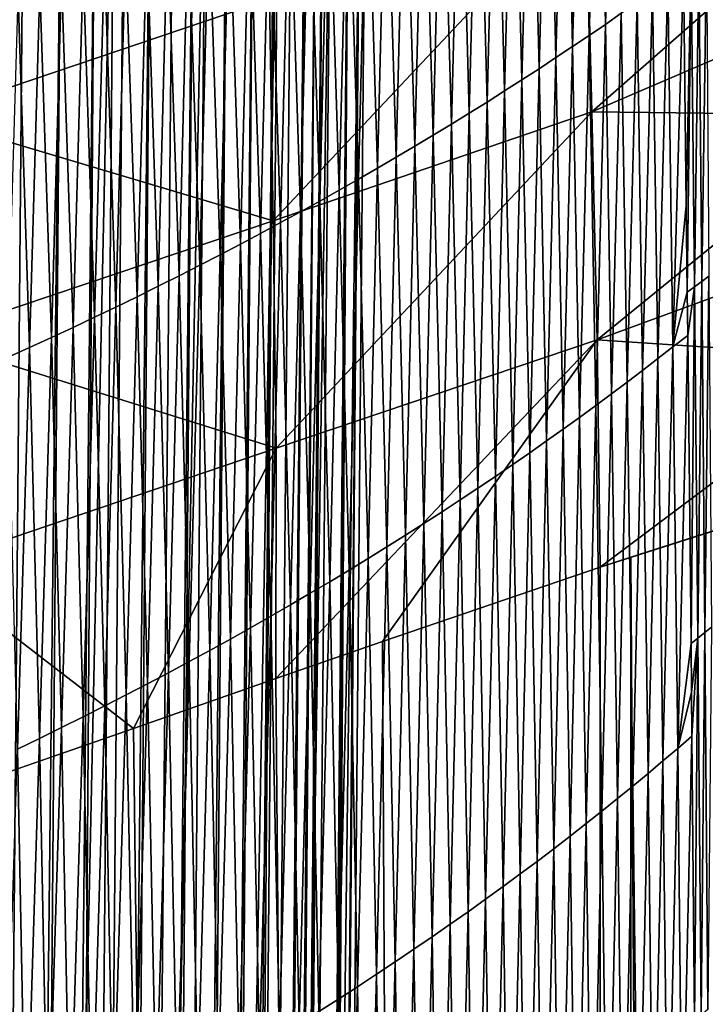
# Model space of a CAD drawing. Header units: metres. Extents: x -24 to 24, y -238 to 25.
# Tile 256 of 256: x 7.77 to 11.09, y -34.02 to -29.24. Entities that reach past the tile are written whole.
import ezdxf

# ---------------------------------------------------------------- set-up
doc = ezdxf.new("R2010")
doc.units = ezdxf.units.M
doc.layers.add('solid_10441023_001', color=7, linetype='CONTINUOUS')

msp = doc.modelspace()

# ---------------------------------------------------------------- linework, layer by layer
at = {"layer": 'solid_10441023_001'}
for points in [[(9.097126, -27.169893, 75.148895), (9.163992, -27.172026, 75.385353), (8.367905, -107.818726, 96.756317)], [(9.013594, -27.201778, 74.926888), (9.097126, -27.169893, 75.148895), (8.367905, -107.818726, 96.756317)], [(9.163992, -27.172026, 75.385353), (8.446805, -107.756439, 97.054848), (8.367905, -107.818726, 96.756317)], [(9.163992, -27.172026, 75.385353), (9.214281, -27.210194, 75.637863), (8.446805, -107.756439, 97.054848)], [(9.013594, -27.201778, 74.926888), (8.367905, -107.818726, 96.756317), (8.260261, -107.881592, 96.466965)], [(8.910594, -27.267616, 74.714012), (9.013594, -27.201778, 74.926888), (8.260261, -107.881592, 96.466965)], [(9.214281, -27.210194, 75.637863), (8.496257, -107.69529, 97.359406), (8.446805, -107.756439, 97.054848)], [(8.86623, -68.114952, 86.80014), (8.496257, -107.69529, 97.359406), (9.214281, -27.210194, 75.637863)], [(9.214281, -27.210194, 75.637863), (9.247271, -27.287048, 75.905823), (8.86623, -68.114952, 86.80014)], [(8.910594, -27.267616, 74.714012), (8.260261, -107.881592, 96.466965), (8.124914, -107.944366, 96.189636)], [(8.781662, -27.372143, 74.504166), (8.910594, -27.267616, 74.714012), (8.124914, -107.944366, 96.189636)], [(9.371082, -27.252939, 77.31472), (8.729917, -107.221786, 100.188004), (8.633376, -107.47422, 98.776077)], [(9.247271, -27.287048, 75.905823), (9.371082, -27.252939, 77.31472), (8.633376, -107.47422, 98.776077)], [(8.86623, -68.114952, 86.80014), (9.247271, -27.287048, 75.905823), (8.633376, -107.47422, 98.776077)], [(9.078349, -68.903969, 89.904976), (8.729917, -107.221786, 100.188004), (9.371082, -27.252939, 77.31472)], [(9.371082, -27.252939, 77.31472), (9.087011, -67.950256, 89.648834), (9.078349, -68.903969, 89.904976)], [(9.371082, -27.252939, 77.31472), (9.447038, -28.295015, 78.996178), (9.087011, -67.950256, 89.648834)], [(8.781662, -27.372143, 74.504166), (8.124914, -107.944366, 96.189636), (7.963133, -108.006462, 95.926903)], [(8.61764, -27.523636, 74.294594), (8.781662, -27.372143, 74.504166), (7.963133, -108.006462, 95.926903)], [(7.387802, -67.116035, 92.596123), (8.23261, -27.575567, 81.6325), (7.717036, -27.481943, 81.963501)], [(8.61764, -27.523636, 74.294594), (7.963133, -108.006462, 95.926903), (7.776366, -108.067284, 95.681068)], [(8.519075, -27.620014, 74.190338), (8.61764, -27.523636, 74.294594), (7.776366, -108.067284, 95.681068)], [(7.895637, -67.210091, 92.263168), (8.23261, -27.575567, 81.6325), (7.387802, -67.116035, 92.596123)], [(7.895637, -67.210091, 92.263168), (8.674777, -27.692017, 81.214081), (8.23261, -27.575567, 81.6325)], [(8.407121, -27.732431, 74.087074), (8.519075, -27.620014, 74.190338), (7.776366, -108.067284, 95.681068)], [(10.609822, -29.259113, -14.008916), (10.578436, -27.647007, -16.354727), (10.657994, -27.596016, -16.334194)], [(10.687361, -29.205355, -13.994178), (10.609822, -29.259113, -14.008916), (10.657994, -27.596016, -16.334194)], [(10.530974, -29.312941, -14.023808), (10.497512, -27.698132, -16.375427), (10.578436, -27.647007, -16.354727)], [(10.609822, -29.259113, -14.008916), (10.530974, -29.312941, -14.023808), (10.578436, -27.647007, -16.354727)], [(8.330529, -67.326401, 91.844902), (8.674777, -27.692017, 81.214081), (7.895637, -67.210091, 92.263168)], [(8.330529, -67.326401, 91.844902), (9.027941, -27.827181, 80.723007), (8.674777, -27.692017, 81.214081)], [(10.450997, -29.366816, -14.03868), (10.41553, -27.749287, -16.396048), (10.497512, -27.698132, -16.375427)], [(10.530974, -29.312941, -14.023808), (10.450997, -29.366816, -14.03868), (10.497512, -27.698132, -16.375427)], [(8.407121, -27.732431, 74.087074), (7.776366, -108.067284, 95.681068), (7.566303, -108.126259, 95.454346)], [(8.279483, -27.862223, 73.985329), (8.407121, -27.732431, 74.087074), (7.566303, -108.126259, 95.454346)], [(10.370011, -29.420721, -14.053419), (10.33269, -27.800406, -16.416431), (10.41553, -27.749287, -16.396048)], [(10.450997, -29.366816, -14.03868), (10.370011, -29.420721, -14.053419), (10.41553, -27.749287, -16.396048)], [(10.288022, -29.474636, -14.068026), (10.248991, -27.851473, -16.436581), (10.33269, -27.800406, -16.416431)], [(10.370011, -29.420721, -14.053419), (10.288022, -29.474636, -14.068026), (10.33269, -27.800406, -16.416431)], [(8.134251, -28.010302, 73.886566), (8.279483, -27.862223, 73.985329), (7.566303, -108.126259, 95.454346)], [(8.677399, -67.46093, 91.355843), (9.027941, -27.827181, 80.723007), (8.330529, -67.326401, 91.844902)], [(8.677399, -67.46093, 91.355843), (9.279642, -27.976294, 80.176605), (9.027941, -27.827181, 80.723007)], [(10.205023, -29.528549, -14.082514), (10.164411, -27.902485, -16.456518), (10.248991, -27.851473, -16.436581)], [(10.288022, -29.474636, -14.068026), (10.205023, -29.528549, -14.082514), (10.248991, -27.851473, -16.436581)], [(10.121009, -29.582441, -14.096896), (10.078929, -27.953434, -16.476265), (10.164411, -27.902485, -16.456518)], [(10.205023, -29.528549, -14.082514), (10.121009, -29.582441, -14.096896), (10.164411, -27.902485, -16.456518)], [(10.035972, -29.636295, -14.111186), (9.992524, -28.004314, -16.495846), (10.078929, -27.953434, -16.476265)], [(10.121009, -29.582441, -14.096896), (10.035972, -29.636295, -14.111186), (10.078929, -27.953434, -16.476265)], [(8.924218, -67.609016, 90.812927), (9.279642, -27.976294, 80.176605), (8.677399, -67.46093, 91.355843)], [(8.924218, -67.609016, 90.812927), (9.421003, -28.134094, 79.594147), (9.279642, -27.976294, 80.176605)], [(9.949907, -29.690094, -14.125397), (9.905173, -28.055119, -16.51528), (9.992524, -28.004314, -16.495846)], [(10.035972, -29.636295, -14.111186), (9.949907, -29.690094, -14.125397), (9.992524, -28.004314, -16.495846)], [(8.134251, -28.010302, 73.886566), (7.566303, -108.126259, 95.454346), (7.334824, -108.182854, 95.248772)], [(7.970631, -28.176516, 73.793404), (8.134251, -28.010302, 73.886566), (7.334824, -108.182854, 95.248772)], [(9.862811, -29.743824, -14.139539), (9.816861, -28.105841, -16.534586), (9.905173, -28.055119, -16.51528)], [(9.949907, -29.690094, -14.125397), (9.862811, -29.743824, -14.139539), (9.905173, -28.055119, -16.51528)], [(9.06243, -67.765526, 90.234993), (9.421003, -28.134094, 79.594147), (8.924218, -67.609016, 90.812927)], [(9.06243, -67.765526, 90.234993), (9.087011, -67.950256, 89.648834), (9.421003, -28.134094, 79.594147)], [(9.421003, -28.134094, 79.594147), (9.087011, -67.950256, 89.648834), (9.447038, -28.295015, 78.996178)], [(9.774693, -29.797468, -14.153612), (9.727595, -28.156466, -16.553764), (9.816861, -28.105841, -16.534586)], [(9.862811, -29.743824, -14.139539), (9.774693, -29.797468, -14.153612), (9.816861, -28.105841, -16.534586)], [(7.970631, -28.176516, 73.793404), (7.334824, -108.182854, 95.248772), (7.084023, -108.236504, 95.066208)], [(7.787934, -28.359316, 73.708176), (7.970631, -28.176516, 73.793404), (7.084023, -108.236504, 95.066208)], [(9.685564, -29.851009, -14.167613), (9.637387, -28.206978, -16.572813), (9.727595, -28.156466, -16.553764)], [(9.774693, -29.797468, -14.153612), (9.685564, -29.851009, -14.167613), (9.727595, -28.156466, -16.553764)], [(9.595437, -29.904434, -14.18154), (9.54625, -28.257362, -16.59173), (9.637387, -28.206978, -16.572813)], [(9.685564, -29.851009, -14.167613), (9.595437, -29.904434, -14.18154), (9.637387, -28.206978, -16.572813)], [(9.504326, -29.957726, -14.195387), (9.454198, -28.307602, -16.61051), (9.54625, -28.257362, -16.59173)], [(9.595437, -29.904434, -14.18154), (9.504326, -29.957726, -14.195387), (9.54625, -28.257362, -16.59173)], [(9.412241, -30.010868, -14.209153), (9.361242, -28.357683, -16.629148), (9.454198, -28.307602, -16.61051)], [(9.504326, -29.957726, -14.195387), (9.412241, -30.010868, -14.209153), (9.454198, -28.307602, -16.61051)], [(7.587137, -28.555248, 73.633743), (7.787934, -28.359316, 73.708176), (7.084023, -108.236504, 95.066208)], [(9.319195, -30.063845, -14.222835), (9.267397, -28.407589, -16.647648), (9.361242, -28.357683, -16.629148)], [(9.412241, -30.010868, -14.209153), (9.319195, -30.063845, -14.222835), (9.361242, -28.357683, -16.629148)], [(9.2252, -30.116642, -14.236428), (9.172674, -28.457306, -16.665998), (9.267397, -28.407589, -16.647648)], [(9.319195, -30.063845, -14.222835), (9.2252, -30.116642, -14.236428), (9.267397, -28.407589, -16.647648)], [(9.130269, -30.169245, -14.249931), (9.077087, -28.506817, -16.684202), (9.172674, -28.457306, -16.665998)], [(9.2252, -30.116642, -14.236428), (9.130269, -30.169245, -14.249931), (9.172674, -28.457306, -16.665998)], [(9.034414, -30.221636, -14.26334), (8.980649, -28.556107, -16.702253), (9.077087, -28.506817, -16.684202)], [(9.130269, -30.169245, -14.249931), (9.034414, -30.221636, -14.26334), (9.077087, -28.506817, -16.684202)], [(10.516574, -28.59676, 19.573944), (10.544923, -29.684511, 19.448856), (11.877734, -28.51075, 19.106041)], [(10.544923, -29.684511, 19.448856), (11.893645, -29.102758, 19.056406), (11.877734, -28.51075, 19.106041)], [(8.937647, -30.273798, -14.276651), (8.883372, -28.60516, -16.720148), (8.980649, -28.556107, -16.702253)], [(9.034414, -30.221636, -14.26334), (8.937647, -30.273798, -14.276651), (8.980649, -28.556107, -16.702253)], [(8.83998, -30.325718, -14.289863), (8.78527, -28.653961, -16.737886), (8.883372, -28.60516, -16.720148)], [(8.937647, -30.273798, -14.276651), (8.83998, -30.325718, -14.289863), (8.883372, -28.60516, -16.720148)], [(8.998795, -30.212467, 19.86051), (10.516574, -28.59676, 19.573944), (8.98049, -29.137241, 19.987888)], [(8.998795, -30.212467, 19.86051), (10.544923, -29.684511, 19.448856), (10.516574, -28.59676, 19.573944)], [(8.741426, -30.37738, -14.30297), (8.686355, -28.702496, -16.755463), (8.78527, -28.653961, -16.737886)], [(8.83998, -30.325718, -14.289863), (8.741426, -30.37738, -14.30297), (8.78527, -28.653961, -16.737886)], [(8.98049, -29.137241, 19.987888), (7.291467, -28.681747, 20.657459), (7.302578, -29.706156, 20.380377)], [(8.641998, -30.42877, -14.315971), (8.586639, -28.750748, -16.772875), (8.686355, -28.702496, -16.755463)], [(8.741426, -30.37738, -14.30297), (8.641998, -30.42877, -14.315971), (8.686355, -28.702496, -16.755463)], [(8.541709, -30.47987, -14.328866), (8.486135, -28.798704, -16.790125), (8.586639, -28.750748, -16.772875)], [(8.641998, -30.42877, -14.315971), (8.541709, -30.47987, -14.328866), (8.586639, -28.750748, -16.772875)], [(8.440573, -30.530668, -14.341652), (8.384855, -28.846352, -16.807209), (8.486135, -28.798704, -16.790125)], [(8.541709, -30.47987, -14.328866), (8.440573, -30.530668, -14.341652), (8.486135, -28.798704, -16.790125)], [(8.338604, -30.581148, -14.354329), (8.28281, -28.893681, -16.824131), (8.384855, -28.846352, -16.807209)], [(8.440573, -30.530668, -14.341652), (8.338604, -30.581148, -14.354329), (8.384855, -28.846352, -16.807209)], [(8.235815, -30.631298, -14.366896), (8.180012, -28.940674, -16.840889), (8.28281, -28.893681, -16.824131)], [(8.338604, -30.581148, -14.354329), (8.235815, -30.631298, -14.366896), (8.28281, -28.893681, -16.824131)], [(8.13222, -30.681099, -14.379352), (8.076472, -28.98732, -16.857481), (8.180012, -28.940674, -16.840889)], [(8.235815, -30.631298, -14.366896), (8.13222, -30.681099, -14.379352), (8.180012, -28.940674, -16.840889)], [(11.042654, -30.533117, -11.983354), (11.026251, -28.966022, -13.921207), (11.063235, -28.94109, -13.91009)], [(11.077706, -30.507626, -11.97524), (11.042654, -30.533117, -11.983354), (11.063235, -28.94109, -13.91009)], [(11.077706, -30.507626, -11.97524), (11.063235, -28.94109, -13.91009), (11.10005, -28.9161, -13.898849)], [(11.112591, -30.482069, -11.967011), (11.077706, -30.507626, -11.97524), (11.10005, -28.9161, -13.898849)], [(8.027834, -30.730541, -14.391694), (7.972204, -29.033606, -16.873909), (8.076472, -28.98732, -16.857481)], [(8.13222, -30.681099, -14.379352), (8.027834, -30.730541, -14.391694), (8.076472, -28.98732, -16.857481)], [(10.937467, -30.824604, -11.762555), (10.913534, -29.044258, -13.949808), (10.989099, -28.99114, -13.931877)], [(10.937467, -30.824604, -11.762555), (10.989099, -28.99114, -13.931877), (11.002672, -30.139181, -12.483634)], [(11.002672, -30.139181, -12.483634), (10.989099, -28.99114, -13.931877), (11.026251, -28.966022, -13.921207)], [(11.007437, -30.558775, -11.991083), (11.002672, -30.139181, -12.483634), (11.026251, -28.966022, -13.921207)], [(11.042654, -30.533117, -11.983354), (11.007437, -30.558775, -11.991083), (11.026251, -28.966022, -13.921207)], [(7.922668, -30.779608, -14.403922), (7.867217, -29.079519, -16.890171), (7.972204, -29.033606, -16.873909)], [(8.027834, -30.730541, -14.391694), (7.922668, -30.779608, -14.403922), (7.972204, -29.033606, -16.873909)], [(10.864388, -30.881578, -11.772449), (10.838531, -29.098022, -13.965208), (10.913534, -29.044258, -13.949808)], [(10.937467, -30.824604, -11.762555), (10.864388, -30.881578, -11.772449), (10.913534, -29.044258, -13.949808)], [(7.816739, -30.828285, -14.416037), (7.761524, -29.125048, -16.906269), (7.867217, -29.079519, -16.890171)], [(7.922668, -30.779608, -14.403922), (7.816739, -30.828285, -14.416037), (7.867217, -29.079519, -16.890171)], [(10.544923, -29.684511, 19.448856), (11.908752, -29.699303, 19.051702), (11.893645, -29.102758, 19.056406)], [(10.790815, -30.938686, -11.781747), (10.763447, -29.151678, -13.979734), (10.838531, -29.098022, -13.965208)], [(10.864388, -30.881578, -11.772449), (10.790815, -30.938686, -11.781747), (10.838531, -29.098022, -13.965208)], [(8.998795, -30.212467, 19.86051), (8.98049, -29.137241, 19.987888), (7.302578, -29.706156, 20.380377)], [(7.816739, -30.828285, -14.416037), (7.710058, -30.876556, -14.428034), (7.761524, -29.125048, -16.906269)], [(10.716249, -30.995794, -11.790981), (10.687361, -29.205355, -13.994178), (10.763447, -29.151678, -13.979734)], [(10.790815, -30.938686, -11.781747), (10.716249, -30.995794, -11.790981), (10.763447, -29.151678, -13.979734)], [(10.640421, -31.052847, -11.800417), (10.609822, -29.259113, -14.008916), (10.687361, -29.205355, -13.994178)], [(10.716249, -30.995794, -11.790981), (10.640421, -31.052847, -11.800417), (10.687361, -29.205355, -13.994178)], [(10.563357, -31.109898, -11.809979), (10.530974, -29.312941, -14.023808), (10.609822, -29.259113, -14.008916)], [(10.640421, -31.052847, -11.800417), (10.563357, -31.109898, -11.809979), (10.609822, -29.259113, -14.008916)], [(10.485102, -31.167002, -11.819573), (10.450997, -29.366816, -14.03868), (10.530974, -29.312941, -14.023808)], [(10.563357, -31.109898, -11.809979), (10.485102, -31.167002, -11.819573), (10.530974, -29.312941, -14.023808)], [(10.405687, -31.224188, -11.829137), (10.370011, -29.420721, -14.053419), (10.450997, -29.366816, -14.03868)], [(10.485102, -31.167002, -11.819573), (10.405687, -31.224188, -11.829137), (10.450997, -29.366816, -14.03868)], [(10.325128, -31.281437, -11.838665), (10.288022, -29.474636, -14.068026), (10.370011, -29.420721, -14.053419)], [(10.405687, -31.224188, -11.829137), (10.325128, -31.281437, -11.838665), (10.370011, -29.420721, -14.053419)], [(10.243432, -31.338722, -11.848164), (10.205023, -29.528549, -14.082514), (10.288022, -29.474636, -14.068026)], [(10.325128, -31.281437, -11.838665), (10.243432, -31.338722, -11.848164), (10.288022, -29.474636, -14.068026)], [(10.160611, -31.396017, -11.857635), (10.121009, -29.582441, -14.096896), (10.205023, -29.528549, -14.082514)], [(10.243432, -31.338722, -11.848164), (10.160611, -31.396017, -11.857635), (10.205023, -29.528549, -14.082514)], [(10.076675, -31.453297, -11.867084), (10.035972, -29.636295, -14.111186), (10.121009, -29.582441, -14.096896)], [(10.160611, -31.396017, -11.857635), (10.076675, -31.453297, -11.867084), (10.121009, -29.582441, -14.096896)], [(9.991636, -31.510536, -11.876513), (9.949907, -29.690094, -14.125397), (10.035972, -29.636295, -14.111186)], [(10.076675, -31.453297, -11.867084), (9.991636, -31.510536, -11.876513), (10.035972, -29.636295, -14.111186)], [(8.998795, -30.212467, 19.86051), (7.302578, -29.706156, 20.380377), (7.306587, -30.782326, 20.256657)], [(9.012919, -31.316456, 19.896439), (10.544923, -29.684511, 19.448856), (8.998795, -30.212467, 19.86051)], [(9.012919, -31.316456, 19.896439), (10.569429, -30.789818, 19.486496), (10.544923, -29.684511, 19.448856)], [(9.905502, -31.567709, -11.885926), (9.862811, -29.743824, -14.139539), (9.949907, -29.690094, -14.125397)], [(9.991636, -31.510536, -11.876513), (9.905502, -31.567709, -11.885926), (9.949907, -29.690094, -14.125397)], [(10.544923, -29.684511, 19.448856), (10.569429, -30.789818, 19.486496), (11.908752, -29.699303, 19.051702)], [(10.569429, -30.789818, 19.486496), (11.922724, -30.293743, 19.092178), (11.908752, -29.699303, 19.051702)], [(9.818287, -31.624798, -11.89532), (9.774693, -29.797468, -14.153612), (9.862811, -29.743824, -14.139539)], [(9.905502, -31.567709, -11.885926), (9.818287, -31.624798, -11.89532), (9.862811, -29.743824, -14.139539)], [(9.73, -31.681787, -11.904693), (9.685564, -29.851009, -14.167613), (9.774693, -29.797468, -14.153612)], [(9.818287, -31.624798, -11.89532), (9.73, -31.681787, -11.904693), (9.774693, -29.797468, -14.153612)], [(9.640655, -31.738663, -11.914041), (9.595437, -29.904434, -14.18154), (9.685564, -29.851009, -14.167613)], [(9.73, -31.681787, -11.904693), (9.640655, -31.738663, -11.914041), (9.685564, -29.851009, -14.167613)], [(9.550261, -31.795406, -11.923362), (9.504326, -29.957726, -14.195387), (9.595437, -29.904434, -14.18154)], [(9.640655, -31.738663, -11.914041), (9.550261, -31.795406, -11.923362), (9.595437, -29.904434, -14.18154)], [(9.458832, -31.852005, -11.932652), (9.412241, -30.010868, -14.209153), (9.504326, -29.957726, -14.195387)], [(9.550261, -31.795406, -11.923362), (9.458832, -31.852005, -11.932652), (9.504326, -29.957726, -14.195387)], [(9.366379, -31.908443, -11.941908), (9.319195, -30.063845, -14.222835), (9.412241, -30.010868, -14.209153)], [(9.458832, -31.852005, -11.932652), (9.366379, -31.908443, -11.941908), (9.412241, -30.010868, -14.209153)], [(9.272913, -31.964703, -11.951127), (9.2252, -30.116642, -14.236428), (9.319195, -30.063845, -14.222835)], [(9.366379, -31.908443, -11.941908), (9.272913, -31.964703, -11.951127), (9.319195, -30.063845, -14.222835)], [(9.178446, -32.020767, -11.960307), (9.130269, -30.169245, -14.249931), (9.2252, -30.116642, -14.236428)], [(9.272913, -31.964703, -11.951127), (9.178446, -32.020767, -11.960307), (9.2252, -30.116642, -14.236428)], [(10.937467, -30.824604, -11.762555), (11.002672, -30.139181, -12.483634), (11.007437, -30.558775, -11.991083)], [(9.08299, -32.076626, -11.969444), (9.034414, -30.221636, -14.26334), (9.130269, -30.169245, -14.249931)], [(9.178446, -32.020767, -11.960307), (9.08299, -32.076626, -11.969444), (9.130269, -30.169245, -14.249931)], [(9.012919, -31.316456, 19.896439), (8.998795, -30.212467, 19.86051), (7.306587, -30.782326, 20.256657)], [(8.986555, -32.132256, -11.978537), (8.937647, -30.273798, -14.276651), (9.034414, -30.221636, -14.26334)], [(9.08299, -32.076626, -11.969444), (8.986555, -32.132256, -11.978537), (9.034414, -30.221636, -14.26334)], [(8.889155, -32.187649, -11.987579), (8.83998, -30.325718, -14.289863), (8.937647, -30.273798, -14.276651)], [(8.986555, -32.132256, -11.978537), (8.889155, -32.187649, -11.987579), (8.937647, -30.273798, -14.276651)], [(10.569429, -30.789818, 19.486496), (11.935522, -30.881462, 19.177326), (11.922724, -30.293743, 19.092178)], [(8.7908, -32.242786, -11.99657), (8.741426, -30.37738, -14.30297), (8.83998, -30.325718, -14.289863)], [(8.889155, -32.187649, -11.987579), (8.7908, -32.242786, -11.99657), (8.83998, -30.325718, -14.289863)], [(8.691504, -32.297649, -12.005507), (8.641998, -30.42877, -14.315971), (8.741426, -30.37738, -14.30297)], [(8.7908, -32.242786, -11.99657), (8.691504, -32.297649, -12.005507), (8.741426, -30.37738, -14.30297)], [(8.591283, -32.352226, -12.014386), (8.541709, -30.47987, -14.328866), (8.641998, -30.42877, -14.315971)], [(8.691504, -32.297649, -12.005507), (8.591283, -32.352226, -12.014386), (8.641998, -30.42877, -14.315971)], [(8.490151, -32.406498, -12.023209), (8.440573, -30.530668, -14.341652), (8.541709, -30.47987, -14.328866)], [(8.591283, -32.352226, -12.014386), (8.490151, -32.406498, -12.023209), (8.541709, -30.47987, -14.328866)], [(11.092251, -32.211834, -10.150319), (11.077706, -30.507626, -11.97524), (11.112591, -30.482069, -11.967011)], [(11.125307, -32.185463, -10.144908), (11.092251, -32.211834, -10.150319), (11.112591, -30.482069, -11.967011)], [(8.388125, -32.460453, -12.031969), (8.338604, -30.581148, -14.354329), (8.440573, -30.530668, -14.341652)], [(8.490151, -32.406498, -12.023209), (8.388125, -32.460453, -12.031969), (8.440573, -30.530668, -14.341652)], [(11.009785, -30.769159, -11.75085), (11.007437, -30.558775, -11.991083), (11.042654, -30.533117, -11.983354)], [(11.025649, -32.264534, -10.160644), (11.009785, -30.769159, -11.75085), (11.042654, -30.533117, -11.983354)], [(11.059031, -32.238136, -10.155622), (11.025649, -32.264534, -10.160644), (11.042654, -30.533117, -11.983354)], [(11.059031, -32.238136, -10.155622), (11.042654, -30.533117, -11.983354), (11.077706, -30.507626, -11.97524)], [(11.092251, -32.211834, -10.150319), (11.059031, -32.238136, -10.155622), (11.077706, -30.507626, -11.97524)], [(8.285221, -32.514069, -12.040668), (8.235815, -30.631298, -14.366896), (8.338604, -30.581148, -14.354329)], [(8.388125, -32.460453, -12.031969), (8.285221, -32.514069, -12.040668), (8.338604, -30.581148, -14.354329)], [(10.937467, -30.824604, -11.762555), (11.007437, -30.558775, -11.991083), (11.009785, -30.769159, -11.75085)], [(8.181454, -32.567337, -12.049302), (8.13222, -30.681099, -14.379352), (8.235815, -30.631298, -14.366896)], [(8.285221, -32.514069, -12.040668), (8.181454, -32.567337, -12.049302), (8.235815, -30.631298, -14.366896)], [(8.076839, -32.620235, -12.05787), (8.027834, -30.730541, -14.391694), (8.13222, -30.681099, -14.379352)], [(8.181454, -32.567337, -12.049302), (8.076839, -32.620235, -12.05787), (8.13222, -30.681099, -14.379352)], [(7.971394, -32.672752, -12.06637), (7.922668, -30.779608, -14.403922), (8.027834, -30.730541, -14.391694)], [(8.076839, -32.620235, -12.05787), (7.971394, -32.672752, -12.06637), (8.027834, -30.730541, -14.391694)], [(10.960885, -32.773399, -9.724232), (10.937467, -30.824604, -11.762555), (11.009785, -30.769159, -11.75085)], [(10.960885, -32.773399, -9.724232), (11.009785, -30.769159, -11.75085), (11.025649, -32.264534, -10.160644)], [(9.012919, -31.316456, 19.896439), (7.306587, -30.782326, 20.256657), (7.306557, -31.895714, 20.295563)], [(7.865132, -32.724873, -12.074799), (7.816739, -30.828285, -14.416037), (7.922668, -30.779608, -14.403922)], [(7.971394, -32.672752, -12.06637), (7.865132, -32.724873, -12.074799), (7.922668, -30.779608, -14.403922)], [(10.569429, -30.789818, 19.486496), (9.011374, -32.435009, 20.107246), (9.52827, -32.25478, 19.975271)], [(9.012919, -31.316456, 19.896439), (9.011374, -32.435009, 20.107246), (10.569429, -30.789818, 19.486496)], [(10.569429, -30.789818, 19.486496), (9.52827, -32.25478, 19.975271), (10.584356, -31.894529, 19.692856)], [(10.569429, -30.789818, 19.486496), (10.584356, -31.894529, 19.692856), (11.935522, -30.881462, 19.177326)], [(10.889413, -32.834114, -9.729133), (10.864388, -30.881578, -11.772449), (10.937467, -30.824604, -11.762555)], [(10.960885, -32.773399, -9.724232), (10.889413, -32.834114, -9.729133), (10.937467, -30.824604, -11.762555)], [(7.75807, -32.776577, -12.083155), (7.710058, -30.876556, -14.428034), (7.816739, -30.828285, -14.416037)], [(7.865132, -32.724873, -12.074799), (7.75807, -32.776577, -12.083155), (7.816739, -30.828285, -14.416037)], [(11.935522, -30.881462, 19.177326), (10.584356, -31.894529, 19.692856), (11.947172, -31.458477, 19.306288)], [(10.817003, -32.895184, -9.733716), (10.790815, -30.938686, -11.781747), (10.864388, -30.881578, -11.772449)], [(10.889413, -32.834114, -9.729133), (10.817003, -32.895184, -9.733716), (10.864388, -30.881578, -11.772449)], [(10.74361, -32.956234, -9.73825), (10.716249, -30.995794, -11.790981), (10.790815, -30.938686, -11.781747)], [(10.817003, -32.895184, -9.733716), (10.74361, -32.956234, -9.73825), (10.790815, -30.938686, -11.781747)], [(10.669166, -33.017109, -9.742881), (10.640421, -31.052847, -11.800417), (10.716249, -30.995794, -11.790981)], [(10.74361, -32.956234, -9.73825), (10.669166, -33.017109, -9.742881), (10.716249, -30.995794, -11.790981)], [(10.593573, -33.077904, -9.747602), (10.563357, -31.109898, -11.809979), (10.640421, -31.052847, -11.800417)], [(10.669166, -33.017109, -9.742881), (10.593573, -33.077904, -9.747602), (10.640421, -31.052847, -11.800417)], [(10.516735, -33.138752, -9.752399), (10.485102, -31.167002, -11.819573), (10.563357, -31.109898, -11.809979)], [(10.593573, -33.077904, -9.747602), (10.516735, -33.138752, -9.752399), (10.563357, -31.109898, -11.809979)], [(10.438596, -33.199718, -9.757258), (10.405687, -31.224188, -11.829137), (10.485102, -31.167002, -11.819573)], [(10.516735, -33.138752, -9.752399), (10.438596, -33.199718, -9.757258), (10.485102, -31.167002, -11.819573)], [(10.359174, -33.26078, -9.762173), (10.325128, -31.281437, -11.838665), (10.405687, -31.224188, -11.829137)], [(10.438596, -33.199718, -9.757258), (10.359174, -33.26078, -9.762173), (10.405687, -31.224188, -11.829137)], [(10.278497, -33.321911, -9.767138), (10.243432, -31.338722, -11.848164), (10.325128, -31.281437, -11.838665)], [(10.359174, -33.26078, -9.762173), (10.278497, -33.321911, -9.767138), (10.325128, -31.281437, -11.838665)], [(9.012919, -31.316456, 19.896439), (7.306557, -31.895714, 20.295563), (8.321003, -32.677338, 20.276505)], [(9.012919, -31.316456, 19.896439), (8.321003, -32.677338, 20.276505), (9.011374, -32.435009, 20.107246)], [(10.196592, -33.383064, -9.772146), (10.160611, -31.396017, -11.857635), (10.243432, -31.338722, -11.848164)], [(10.278497, -33.321911, -9.767138), (10.196592, -33.383064, -9.772146), (10.243432, -31.338722, -11.848164)], [(10.113487, -33.444218, -9.777194), (10.076675, -31.453297, -11.867084), (10.160611, -31.396017, -11.857635)], [(10.196592, -33.383064, -9.772146), (10.113487, -33.444218, -9.777194), (10.160611, -31.396017, -11.857635)], [(10.029209, -33.505333, -9.782274), (9.991636, -31.510536, -11.876513), (10.076675, -31.453297, -11.867084)], [(10.113487, -33.444218, -9.777194), (10.029209, -33.505333, -9.782274), (10.076675, -31.453297, -11.867084)], [(11.947172, -31.458477, 19.306288), (10.584356, -31.894529, 19.692856), (10.733887, -31.844719, 19.651564)], [(11.324952, -129.63208, 45.73917), (11.947172, -31.458477, 19.306288), (10.733887, -31.844719, 19.651564)], [(9.943784, -33.566376, -9.787382), (9.905502, -31.567709, -11.885926), (9.991636, -31.510536, -11.876513)], [(10.029209, -33.505333, -9.782274), (9.943784, -33.566376, -9.787382), (9.991636, -31.510536, -11.876513)], [(9.857224, -33.627335, -9.792514), (9.818287, -31.624798, -11.89532), (9.905502, -31.567709, -11.885926)], [(9.943784, -33.566376, -9.787382), (9.857224, -33.627335, -9.792514), (9.905502, -31.567709, -11.885926)], [(9.769541, -33.688187, -9.797667), (9.73, -31.681787, -11.904693), (9.818287, -31.624798, -11.89532)], [(9.857224, -33.627335, -9.792514), (9.769541, -33.688187, -9.797667), (9.818287, -31.624798, -11.89532)], [(9.680745, -33.74892, -9.802838), (9.640655, -31.738663, -11.914041), (9.73, -31.681787, -11.904693)], [(9.769541, -33.688187, -9.797667), (9.680745, -33.74892, -9.802838), (9.73, -31.681787, -11.904693)], [(9.590849, -33.809521, -9.808025), (9.550261, -31.795406, -11.923362), (9.640655, -31.738663, -11.914041)], [(9.680745, -33.74892, -9.802838), (9.590849, -33.809521, -9.808025), (9.640655, -31.738663, -11.914041)], [(9.499862, -33.869968, -9.813227), (9.458832, -31.852005, -11.932652), (9.550261, -31.795406, -11.923362)], [(9.590849, -33.809521, -9.808025), (9.499862, -33.869968, -9.813227), (9.550261, -31.795406, -11.923362)], [(9.407796, -33.930248, -9.818437), (9.366379, -31.908443, -11.941908), (9.458832, -31.852005, -11.932652)], [(9.499862, -33.869968, -9.813227), (9.407796, -33.930248, -9.818437), (9.458832, -31.852005, -11.932652)], [(10.686477, -230.313721, 72.84008), (10.733887, -31.844719, 19.651564), (10.584356, -31.894529, 19.692856)], [(10.686477, -230.313721, 72.84008), (11.317521, -130.804245, 46.054729), (10.733887, -31.844719, 19.651564)], [(11.317521, -130.804245, 46.054729), (11.324952, -129.63208, 45.73917), (10.733887, -31.844719, 19.651564)], [(7.306557, -31.895714, 20.295563), (7.337283, -33.018314, 20.501909), (8.321003, -32.677338, 20.276505)], [(9.314661, -33.990349, -9.823655), (9.272913, -31.964703, -11.951127), (9.366379, -31.908443, -11.941908)], [(9.407796, -33.930248, -9.818437), (9.314661, -33.990349, -9.823655), (9.366379, -31.908443, -11.941908)], [(10.686477, -230.313721, 72.84008), (10.584356, -31.894529, 19.692856), (9.52827, -32.25478, 19.975271)], [(9.220469, -34.050251, -9.828878), (9.178446, -32.020767, -11.960307), (9.272913, -31.964703, -11.951127)], [(9.314661, -33.990349, -9.823655), (9.220469, -34.050251, -9.828878), (9.272913, -31.964703, -11.951127)], [(9.125231, -34.10994, -9.834104), (9.08299, -32.076626, -11.969444), (9.178446, -32.020767, -11.960307)], [(9.220469, -34.050251, -9.828878), (9.125231, -34.10994, -9.834104), (9.178446, -32.020767, -11.960307)], [(9.028957, -34.169395, -9.839328), (8.986555, -32.132256, -11.978537), (9.08299, -32.076626, -11.969444)], [(9.125231, -34.10994, -9.834104), (9.028957, -34.169395, -9.839328), (9.08299, -32.076626, -11.969444)], [(8.93166, -34.228611, -9.844548), (8.889155, -32.187649, -11.987579), (8.986555, -32.132256, -11.978537)], [(9.028957, -34.169395, -9.839328), (8.93166, -34.228611, -9.844548), (8.986555, -32.132256, -11.978537)], [(8.833348, -34.287563, -9.849762), (8.7908, -32.242786, -11.99657), (8.889155, -32.187649, -11.987579)], [(8.93166, -34.228611, -9.844548), (8.833348, -34.287563, -9.849762), (8.889155, -32.187649, -11.987579)], [(11.10621, -34.041206, -8.450448), (11.092251, -32.211834, -10.150319), (11.125307, -32.185463, -10.144908)], [(8.734037, -34.346237, -9.854967), (8.691504, -32.297649, -12.005507), (8.7908, -32.242786, -11.99657)], [(8.833348, -34.287563, -9.849762), (8.734037, -34.346237, -9.854967), (8.7908, -32.242786, -11.99657)], [(10.686477, -230.313721, 72.84008), (9.52827, -32.25478, 19.975271), (9.011374, -32.435009, 20.107246)], [(11.02801, -32.499908, -9.927572), (11.025649, -32.264534, -10.160644), (11.059031, -32.238136, -10.155622)], [(11.030135, -32.71492, -9.718444), (11.02801, -32.499908, -9.927572), (11.059031, -32.238136, -10.155622)], [(11.043059, -34.096664, -8.455084), (11.030135, -32.71492, -9.718444), (11.059031, -32.238136, -10.155622)], [(11.074711, -34.068562, -8.453176), (11.043059, -34.096664, -8.455084), (11.059031, -32.238136, -10.155622)], [(11.074711, -34.068562, -8.453176), (11.059031, -32.238136, -10.155622), (11.092251, -32.211834, -10.150319)], [(11.10621, -34.041206, -8.450448), (11.074711, -34.068562, -8.453176), (11.092251, -32.211834, -10.150319)], [(8.633744, -34.404617, -9.86016), (8.591283, -32.352226, -12.014386), (8.691504, -32.297649, -12.005507)], [(8.734037, -34.346237, -9.854967), (8.633744, -34.404617, -9.86016), (8.691504, -32.297649, -12.005507)], [(10.960885, -32.773399, -9.724232), (11.025649, -32.264534, -10.160644), (11.02801, -32.499908, -9.927572)], [(8.532487, -34.462688, -9.865338), (8.490151, -32.406498, -12.023209), (8.591283, -32.352226, -12.014386)], [(8.633744, -34.404617, -9.86016), (8.532487, -34.462688, -9.865338), (8.591283, -32.352226, -12.014386)], [(10.686477, -230.313721, 72.84008), (9.011374, -32.435009, 20.107246), (8.321003, -32.677338, 20.276505)], [(8.430283, -34.520432, -9.870499), (8.388125, -32.460453, -12.031969), (8.490151, -32.406498, -12.023209)], [(8.532487, -34.462688, -9.865338), (8.430283, -34.520432, -9.870499), (8.490151, -32.406498, -12.023209)], [(8.327149, -34.577827, -9.875639), (8.285221, -32.514069, -12.040668), (8.388125, -32.460453, -12.031969)], [(8.430283, -34.520432, -9.870499), (8.327149, -34.577827, -9.875639), (8.388125, -32.460453, -12.031969)], [(8.223104, -34.634861, -9.880755), (8.181454, -32.567337, -12.049302), (8.285221, -32.514069, -12.040668)], [(8.327149, -34.577827, -9.875639), (8.223104, -34.634861, -9.880755), (8.285221, -32.514069, -12.040668)], [(10.960885, -32.773399, -9.724232), (11.02801, -32.499908, -9.927572), (11.030135, -32.71492, -9.718444)], [(8.118165, -34.691517, -9.885847), (8.076839, -32.620235, -12.05787), (8.181454, -32.567337, -12.049302)], [(8.223104, -34.634861, -9.880755), (8.118165, -34.691517, -9.885847), (8.181454, -32.567337, -12.049302)], [(8.012349, -34.747776, -9.890909), (7.971394, -32.672752, -12.06637), (8.076839, -32.620235, -12.05787)], [(8.118165, -34.691517, -9.885847), (8.012349, -34.747776, -9.890909), (8.076839, -32.620235, -12.05787)], [(10.686477, -230.313721, 72.84008), (8.321003, -32.677338, 20.276505), (7.337283, -33.018314, 20.501909)], [(7.905675, -34.803623, -9.89594), (7.865132, -32.724873, -12.074799), (7.971394, -32.672752, -12.06637)], [(8.012349, -34.747776, -9.890909), (7.905675, -34.803623, -9.89594), (7.971394, -32.672752, -12.06637)], [(7.798159, -34.859039, -9.900936), (7.75807, -32.776577, -12.083155), (7.865132, -32.724873, -12.074799)], [(7.905675, -34.803623, -9.89594), (7.798159, -34.859039, -9.900936), (7.865132, -32.724873, -12.074799)], [(10.982935, -34.878998, -7.847997), (10.960885, -32.773399, -9.724232), (11.030135, -32.71492, -9.718444)], [(10.982935, -34.878998, -7.847997), (11.030135, -32.71492, -9.718444), (11.043059, -34.096664, -8.455084)], [(7.798159, -34.859039, -9.900936), (7.68982, -34.914009, -9.905895), (7.75807, -32.776577, -12.083155)], [(10.912745, -34.94397, -7.84842), (10.889413, -32.834114, -9.729133), (10.960885, -32.773399, -9.724232)], [(10.982935, -34.878998, -7.847997), (10.912745, -34.94397, -7.84842), (10.960885, -32.773399, -9.724232)], [(10.841146, -35.009495, -7.84879), (10.817003, -32.895184, -9.733716), (10.889413, -32.834114, -9.729133)], [(10.912745, -34.94397, -7.84842), (10.841146, -35.009495, -7.84879), (10.889413, -32.834114, -9.729133)], [(10.768569, -35.074993, -7.849123), (10.74361, -32.956234, -9.73825), (10.817003, -32.895184, -9.733716)], [(10.841146, -35.009495, -7.84879), (10.768569, -35.074993, -7.849123), (10.817003, -32.895184, -9.733716)], [(10.695159, -35.140209, -7.849455), (10.669166, -33.017109, -9.742881), (10.74361, -32.956234, -9.73825)], [(10.768569, -35.074993, -7.849123), (10.695159, -35.140209, -7.849455), (10.74361, -32.956234, -9.73825)], [(7.146491, -230.173935, 73.353615), (10.686477, -230.313721, 72.84008), (7.337283, -33.018314, 20.501909)], [(10.6207, -35.205284, -7.84984), (10.593573, -33.077904, -9.747602), (10.669166, -33.017109, -9.742881)], [(10.695159, -35.140209, -7.849455), (10.6207, -35.205284, -7.84984), (10.669166, -33.017109, -9.742881)], [(10.544952, -35.270393, -7.850333), (10.516735, -33.138752, -9.752399), (10.593573, -33.077904, -9.747602)], [(10.6207, -35.205284, -7.84984), (10.544952, -35.270393, -7.850333), (10.593573, -33.077904, -9.747602)], [(10.467772, -35.335644, -7.850967), (10.438596, -33.199718, -9.757258), (10.516735, -33.138752, -9.752399)], [(10.544952, -35.270393, -7.850333), (10.467772, -35.335644, -7.850967), (10.516735, -33.138752, -9.752399)], [(10.389184, -35.401005, -7.851734), (10.359174, -33.26078, -9.762173), (10.438596, -33.199718, -9.757258)], [(10.467772, -35.335644, -7.850967), (10.389184, -35.401005, -7.851734), (10.438596, -33.199718, -9.757258)], [(10.309231, -35.466442, -7.852618), (10.278497, -33.321911, -9.767138), (10.359174, -33.26078, -9.762173)], [(10.389184, -35.401005, -7.851734), (10.309231, -35.466442, -7.852618), (10.359174, -33.26078, -9.762173)], [(10.227959, -35.531914, -7.853606), (10.196592, -33.383064, -9.772146), (10.278497, -33.321911, -9.767138)], [(10.309231, -35.466442, -7.852618), (10.227959, -35.531914, -7.853606), (10.278497, -33.321911, -9.767138)], [(10.14541, -35.597382, -7.854684), (10.113487, -33.444218, -9.777194), (10.196592, -33.383064, -9.772146)], [(10.227959, -35.531914, -7.853606), (10.14541, -35.597382, -7.854684), (10.196592, -33.383064, -9.772146)], [(10.061629, -35.662807, -7.855838), (10.029209, -33.505333, -9.782274), (10.113487, -33.444218, -9.777194)], [(10.14541, -35.597382, -7.854684), (10.061629, -35.662807, -7.855838), (10.113487, -33.444218, -9.777194)], [(9.976655, -35.728153, -7.857055), (9.943784, -33.566376, -9.787382), (10.029209, -33.505333, -9.782274)], [(10.061629, -35.662807, -7.855838), (9.976655, -35.728153, -7.857055), (10.029209, -33.505333, -9.782274)], [(9.890503, -35.7934, -7.858332), (9.857224, -33.627335, -9.792514), (9.943784, -33.566376, -9.787382)], [(9.976655, -35.728153, -7.857055), (9.890503, -35.7934, -7.858332), (9.943784, -33.566376, -9.787382)], [(9.803185, -35.858532, -7.859665), (9.769541, -33.688187, -9.797667), (9.857224, -33.627335, -9.792514)], [(9.890503, -35.7934, -7.858332), (9.803185, -35.858532, -7.859665), (9.857224, -33.627335, -9.792514)], [(9.714708, -35.923534, -7.861052), (9.680745, -33.74892, -9.802838), (9.769541, -33.688187, -9.797667)], [(9.803185, -35.858532, -7.859665), (9.714708, -35.923534, -7.861052), (9.769541, -33.688187, -9.797667)], [(9.625088, -35.988388, -7.862491), (9.590849, -33.809521, -9.808025), (9.680745, -33.74892, -9.802838)], [(9.714708, -35.923534, -7.861052), (9.625088, -35.988388, -7.862491), (9.680745, -33.74892, -9.802838)], [(9.53433, -36.053082, -7.86398), (9.499862, -33.869968, -9.813227), (9.590849, -33.809521, -9.808025)], [(9.625088, -35.988388, -7.862491), (9.53433, -36.053082, -7.86398), (9.590849, -33.809521, -9.808025)], [(9.442448, -36.117599, -7.865515), (9.407796, -33.930248, -9.818437), (9.499862, -33.869968, -9.813227)], [(9.53433, -36.053082, -7.86398), (9.442448, -36.117599, -7.865515), (9.499862, -33.869968, -9.813227)], [(9.34945, -36.181919, -7.867095), (9.314661, -33.990349, -9.823655), (9.407796, -33.930248, -9.818437)], [(9.442448, -36.117599, -7.865515), (9.34945, -36.181919, -7.867095), (9.407796, -33.930248, -9.818437)], [(9.255348, -36.246033, -7.868717), (9.220469, -34.050251, -9.828878), (9.314661, -33.990349, -9.823655)], [(9.34945, -36.181919, -7.867095), (9.255348, -36.246033, -7.868717), (9.314661, -33.990349, -9.823655)]]:
    msp.add_3dface(points, dxfattribs=at)

doc.saveas('drawing.dxf')
